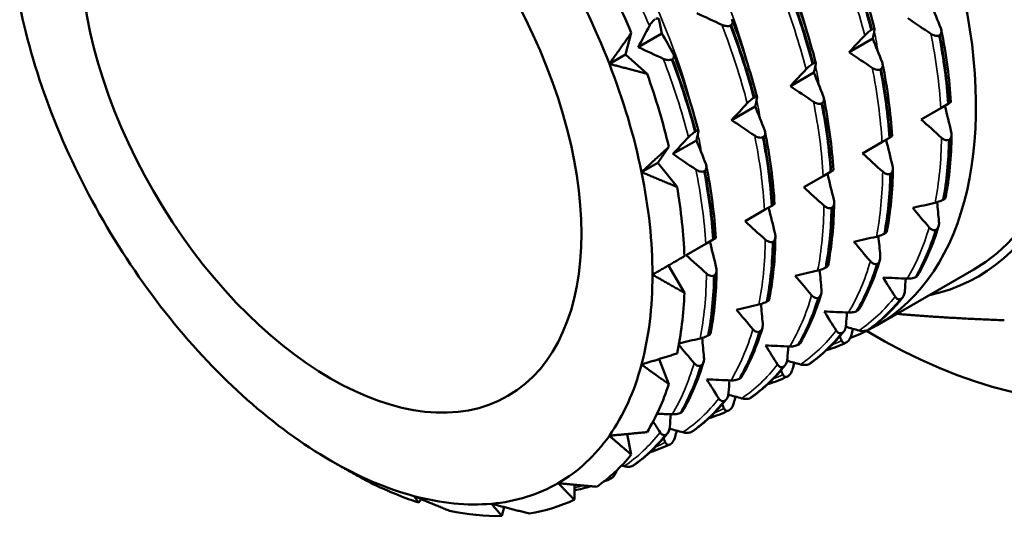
# Model space of a CAD drawing. Header units: millimetres. Extents: x 37 to 190, y 77 to 240.
# Tile 14 of 42: x 133 to 154, y 77 to 88. Entities that reach past the tile are written whole.
import ezdxf

# ---------------------------------------------------------------- set-up
doc = ezdxf.new("R2010")
doc.units = ezdxf.units.MM
doc.layers.add('Видимые тонкие (ГОСТ)', color=7, linetype='Continuous', lineweight=35)
doc.layers.add('Видимый контур (ГОСТ)', color=7, linetype='Continuous', lineweight=50)

msp = doc.modelspace()

# ---------------------------------------------------------------- linework, layer by layer
at = {"layer": 'Видимые тонкие (ГОСТ)'}
for points, knots in [([(145.933, 94.48), (146.655, 93.782), (147.331, 92.974), (147.922, 92.097), (148.906, 90.634), (149.64, 88.99), (150.033, 87.429)], [20.7863897, 20.7863897, 20.7863897, 20.7863897, 21.1314451, 21.1314451, 21.1314451, 21.7068532, 21.7068532, 21.7068532, 21.7068532]), ([(144.648, 93.74), (145.651, 92.767), (146.566, 91.58), (147.288, 90.303), (147.952, 89.128), (148.448, 87.884), (148.747, 86.688)], [14.5032044, 14.5032044, 14.5032044, 14.5032044, 14.9828865, 14.9828865, 14.9828865, 15.4236679, 15.4236679, 15.4236679, 15.4236679]), ([(143.364, 92.999), (144.562, 91.834), (145.634, 90.361), (146.407, 88.8), (146.874, 87.857), (147.229, 86.888), (147.463, 85.947)], [8.2200191, 8.2200191, 8.2200191, 8.2200191, 8.7938221, 8.7938221, 8.7938221, 9.1404826, 9.1404826, 9.1404826, 9.1404826])]:
    msp.add_open_spline(points, degree=3, knots=knots, dxfattribs=at)
for points in [[(145.651, 89.535), (145.97, 88.984), (146.257, 88.418), (146.51, 87.847)], [(150.662, 89.35), (150.884, 88.776), (151.07, 88.201), (151.216, 87.635)], [(149.378, 88.609), (149.6, 88.035), (149.786, 87.46), (149.931, 86.894)], [(148.093, 87.867), (148.316, 87.294), (148.501, 86.719), (148.647, 86.152)], [(151.423, 87.724), (151.455, 87.569), (151.484, 87.416), (151.51, 87.264)], [(152.662, 87.669), (152.774, 87.112), (152.846, 86.567), (152.876, 86.045)], [(146.809, 87.126), (147.032, 86.552), (147.217, 85.977), (147.363, 85.411)], [(150.137, 86.983), (150.17, 86.828), (150.199, 86.675), (150.224, 86.522)], [(151.378, 86.928), (151.49, 86.37), (151.562, 85.826), (151.592, 85.303)], [(148.85, 86.242), (148.883, 86.087), (148.912, 85.934), (148.938, 85.782)], [(150.094, 86.186), (150.206, 85.629), (150.278, 85.084), (150.308, 84.562)], [(147.565, 85.501), (147.597, 85.347), (147.626, 85.193), (147.652, 85.041)], [(148.81, 85.445), (148.922, 84.887), (148.994, 84.343), (149.024, 83.821)], [(152.892, 85.4), (152.887, 84.897), (152.841, 84.421), (152.753, 83.979)], [(147.526, 84.703), (147.638, 84.146), (147.709, 83.602), (147.739, 83.079)], [(151.608, 84.658), (151.603, 84.156), (151.556, 83.68), (151.469, 83.237)], [(150.324, 83.917), (150.319, 83.415), (150.272, 82.938), (150.185, 82.496)], [(152.623, 83.441), (152.502, 83.028), (152.341, 82.653), (152.144, 82.322)], [(149.039, 83.175), (149.034, 82.673), (148.988, 82.197), (148.901, 81.755)], [(151.338, 82.699), (151.218, 82.287), (151.057, 81.912), (150.86, 81.58)], [(147.755, 82.434), (147.75, 81.932), (147.704, 81.455), (147.617, 81.013)], [(150.054, 81.958), (149.934, 81.545), (149.773, 81.17), (149.576, 80.839)], [(151.877, 81.928), (151.649, 81.634), (151.386, 81.386), (151.093, 81.188)], [(148.77, 81.216), (148.649, 80.804), (148.489, 80.429), (148.292, 80.097)], [(150.592, 81.186), (150.365, 80.892), (150.102, 80.644), (149.809, 80.446)], [(150.708, 80.966), (150.639, 80.932), (150.568, 80.9), (150.497, 80.872)], [(147.486, 80.475), (147.365, 80.063), (147.205, 79.687), (147.007, 79.356)], [(149.308, 80.445), (149.081, 80.151), (148.818, 79.903), (148.525, 79.705)], [(149.424, 80.224), (149.355, 80.19), (149.284, 80.159), (149.212, 80.13)], [(148.024, 79.703), (147.797, 79.409), (147.534, 79.161), (147.241, 78.963)], [(148.14, 79.483), (148.071, 79.449), (148, 79.418), (147.928, 79.389)], [(146.74, 78.962), (146.512, 78.668), (146.25, 78.42), (145.957, 78.222)], [(146.856, 78.741), (146.787, 78.707), (146.716, 78.676), (146.644, 78.647)], [(145.056, 77.801), (144.994, 77.783), (144.932, 77.766), (144.868, 77.752)]]:
    msp.add_open_spline(points, degree=3, dxfattribs=at)
at = {"layer": 'Видимый контур (ГОСТ)'}
for p, q in [((148.294, 87.859), (148.282, 87.852)), ((146.113, 87.689), (145.986, 87.218)), ((146.264, 87.378), (146.78, 87.676)), ((151.359, 87.755), (151.371, 87.762)), ((152.854, 87.641), (152.842, 87.634)), ((150.873, 87.268), (151.389, 87.566)), ((145.633, 87.013), (145.986, 87.218)), ((145.986, 87.218), (146.458, 86.799)), ((147.009, 87.117), (146.997, 87.11)), ((150.075, 87.014), (150.087, 87.021)), ((149.589, 86.526), (150.104, 86.824)), ((151.569, 86.899), (151.557, 86.892)), ((148.791, 86.272), (148.803, 86.279)), ((150.285, 86.158), (150.273, 86.151)), ((152.876, 86.045), (153.038, 86.138)), ((153.038, 86.138), (153.05, 86.145)), ((153.05, 86.145), (153.097, 86.173)), ((148.305, 85.785), (148.82, 86.083)), ((152.45, 85.799), (152.876, 86.045)), ((147.507, 85.531), (147.519, 85.538)), ((147.02, 85.044), (147.536, 85.341)), ((149.001, 85.417), (148.989, 85.41)), ((151.166, 85.058), (151.592, 85.303)), ((151.592, 85.303), (151.754, 85.397)), ((151.754, 85.397), (151.766, 85.404)), ((151.766, 85.404), (151.813, 85.431)), ((153.069, 85.359), (153.057, 85.352)), ((146.933, 85.2), (146.689, 84.852)), ((146.336, 84.648), (146.689, 84.852)), ((146.689, 84.852), (147.112, 84.326)), ((147.717, 84.675), (147.705, 84.668)), ((150.308, 84.562), (150.47, 84.656)), ((150.47, 84.656), (150.482, 84.663)), ((150.482, 84.663), (150.529, 84.69)), ((151.785, 84.617), (151.773, 84.61)), ((149.882, 84.316), (150.308, 84.562)), ((149.198, 83.921), (149.245, 83.948)), ((152.93, 84.043), (152.942, 84.05)), ((148.598, 83.575), (149.024, 83.821)), ((149.024, 83.821), (149.186, 83.914)), ((149.186, 83.914), (149.198, 83.921)), ((150.501, 83.876), (150.489, 83.869)), ((151.645, 83.302), (151.657, 83.309)), ((152.782, 83.394), (152.77, 83.387)), ((147.314, 82.833), (147.739, 83.079)), ((147.739, 83.079), (147.901, 83.173)), ((147.901, 83.173), (147.913, 83.18)), ((147.913, 83.18), (147.961, 83.207)), ((149.217, 83.134), (149.205, 83.127)), ((151.498, 82.653), (151.486, 82.646)), ((146.929, 82.611), (147.274, 82.013)), ((150.361, 82.561), (150.373, 82.567)), ((151.482, 81.298), (153.603, 82.522)), ((147.933, 82.393), (147.921, 82.386)), ((152.329, 82.356), (152.341, 82.363)), ((149.077, 81.819), (149.089, 81.826)), ((150.213, 81.911), (150.201, 81.904)), ((152.015, 81.883), (152.003, 81.876)), ((151.045, 81.615), (151.057, 81.622)), ((148.929, 81.17), (148.917, 81.163)), ((150.73, 81.141), (150.718, 81.135)), ((151.281, 81.195), (151.293, 81.202)), ((147.793, 81.078), (147.805, 81.085)), ((150.824, 80.931), (150.812, 80.924)), ((149.761, 80.874), (149.773, 80.881)), ((146.722, 80.563), (146.933, 80.017)), ((147.645, 80.428), (147.633, 80.421)), ((149.446, 80.4), (149.434, 80.393)), ((149.997, 80.453), (150.009, 80.46)), ((148.476, 80.132), (148.488, 80.139)), ((149.539, 80.189), (149.527, 80.182)), ((148.162, 79.659), (148.15, 79.652)), ((148.713, 79.712), (148.725, 79.719)), ((148.255, 79.448), (148.243, 79.441)), ((147.192, 79.391), (147.204, 79.398)), ((146.021, 78.925), (146.113, 78.475)), ((146.878, 78.917), (146.866, 78.91)), ((147.428, 78.97), (147.44, 78.977)), ((146.971, 78.706), (146.959, 78.699)), ((146.144, 78.229), (146.156, 78.236)), ((145.687, 77.965), (145.675, 77.958)), ((144.868, 77.818), (144.868, 77.492)), ((141.522, 77.502), (141.47, 77.427)), ((143.336, 77.328), (143.285, 77.135))]:
    msp.add_line(p, q, dxfattribs=at)
for centre, major_axis, start_param, end_param in [((156.157, 96.063), (-7.125, 12.341), 3.19019, 6.028247), ((156.157, 96.063), (-7.375, 12.774), 2.976729, 5.920299), ((152.621, 94.022), (7.5, -12.99), 0, 2.737081), ((151.419, 93.328), (7.5, -12.99), 5.482243, 9.020267), ((148.378, 91.572), (-5.225, 9.05), 3.141593, 6.283185), ((148.378, 91.572), (5.315, -9.206), 6.098702, 9.609261), ((146.257, 90.348), (-5.225, 9.05), 3.03594, 6.382543), ((139.54, 86.469), (4.975, -8.617), 1.308997, 1.570796), ((139.893, 86.673), (5.225, -9.05), 1.355767, 1.524026), ((139.54, 86.469), (-4.975, 8.617), 1.047198, 1.308997), ((139.54, 86.469), (4.975, -8.617), 1.047198, 1.308997), ((139.893, 86.673), (5.225, -9.05), 1.093968, 1.262227), ((139.54, 86.469), (-4.975, 8.617), 1.308997, 1.570796), ((139.54, 86.469), (4.975, -8.617), 0.785398, 1.047198), ((139.893, 86.673), (5.225, -9.05), 0.832169, 1.000427), ((139.54, 86.469), (-4.975, 8.617), 1.570796, 1.832596), ((139.54, 86.469), (4.975, -8.617), 0.523599, 0.785398), ((139.893, 86.673), (5.225, -9.05), 0.570369, 0.738628), ((139.54, 86.469), (-4.975, 8.617), 1.832596, 2.094395), ((139.54, 86.469), (4.975, -8.617), 0.261799, 0.523599), ((139.893, 86.673), (5.225, -9.05), 0.30857, 0.476828), ((139.54, 86.469), (-4.975, 8.617), 2.094395, 2.356194), ((139.54, 86.469), (4.975, -8.617), 0, 0.261799), ((139.54, 86.469), (-4.975, 8.617), 2.356194, 2.617994), ((139.893, 86.673), (5.225, -9.05), 0.04677, 0.215029), ((139.893, 86.673), (-5.225, 9.05), 2.402965, 2.571223), ((139.54, 86.469), (4.975, -8.617), 6.021386, 6.283185), ((139.54, 86.469), (4.975, -8.617), 5.759587, 6.021386), ((139.893, 86.673), (5.225, -9.05), 6.068156, 6.236415), ((139.893, 86.673), (5.225, -9.05), 5.806357, 5.974616)]:
    msp.add_ellipse(centre, major_axis=major_axis, ratio=0.57735, start_param=start_param, end_param=end_param, dxfattribs=at)
msp.add_ellipse((139.54, 86.469), major_axis=(-3.875, 6.712), ratio=0.57735, dxfattribs=at)
for points in [[(150.85, 89.335), (151.052, 88.806), (151.222, 88.277), (151.359, 87.755)], [(151.371, 87.762), (151.234, 88.284), (151.064, 88.813), (150.862, 89.342)], [(150.888, 89.451), (151.105, 88.89), (151.287, 88.325), (151.431, 87.77)], [(149.604, 88.71), (149.821, 88.148), (150.003, 87.583), (150.147, 87.029)], [(149.566, 88.593), (149.767, 88.065), (149.938, 87.536), (150.075, 87.014)], [(150.087, 87.021), (149.95, 87.543), (149.779, 88.072), (149.578, 88.6)], [(152.673, 88.307), (152.742, 88.136), (152.811, 87.964), (152.877, 87.793)], [(148.093, 87.867), (147.912, 87.951), (147.73, 88.035), (147.548, 88.119)], [(146.264, 87.378), (146.345, 87.534), (146.427, 87.691), (146.51, 87.847)], [(146.725, 87.971), (146.744, 87.874), (146.762, 87.775), (146.78, 87.676)], [(148.282, 87.852), (148.483, 87.323), (148.654, 86.794), (148.791, 86.272)], [(148.803, 86.279), (148.666, 86.801), (148.495, 87.33), (148.294, 87.859)], [(148.32, 87.968), (148.536, 87.407), (148.719, 86.842), (148.863, 86.287)], [(152.662, 87.669), (152.494, 87.781), (152.325, 87.895), (152.157, 88.009)], [(146.78, 87.676), (146.863, 87.534), (146.944, 87.392), (147.024, 87.25)], [(150.873, 87.268), (150.986, 87.39), (151.101, 87.513), (151.216, 87.635)], [(151.431, 87.759), (151.418, 87.695), (151.404, 87.631), (151.389, 87.566)], [(152.842, 87.634), (152.942, 87.122), (153.007, 86.621), (153.038, 86.138)], [(153.05, 86.145), (153.019, 86.628), (152.954, 87.129), (152.854, 87.641)], [(152.889, 87.755), (152.997, 87.214), (153.067, 86.682), (153.097, 86.173)], [(151.389, 87.566), (151.458, 87.394), (151.526, 87.223), (151.593, 87.052)], [(146.809, 87.126), (146.627, 87.209), (146.445, 87.293), (146.264, 87.378)], [(147.036, 87.227), (147.252, 86.665), (147.435, 86.101), (147.578, 85.546)], [(151.378, 86.928), (151.21, 87.04), (151.041, 87.154), (150.873, 87.268)], [(146.997, 87.11), (147.199, 86.582), (147.37, 86.053), (147.507, 85.531)], [(147.519, 85.538), (147.382, 86.06), (147.211, 86.589), (147.009, 87.117)], [(150.147, 87.018), (150.133, 86.954), (150.119, 86.889), (150.104, 86.824)], [(151.605, 87.014), (151.712, 86.472), (151.782, 85.941), (151.813, 85.431)], [(149.589, 86.526), (149.702, 86.649), (149.817, 86.771), (149.931, 86.894)], [(150.104, 86.824), (150.174, 86.653), (150.242, 86.481), (150.309, 86.31)], [(151.557, 86.892), (151.657, 86.38), (151.723, 85.88), (151.754, 85.397)], [(151.766, 85.404), (151.735, 85.887), (151.669, 86.387), (151.569, 86.899)], [(150.094, 86.186), (149.925, 86.299), (149.757, 86.412), (149.589, 86.526)], [(148.305, 85.785), (148.418, 85.907), (148.532, 86.03), (148.647, 86.152)], [(148.862, 86.276), (148.849, 86.213), (148.835, 86.148), (148.82, 86.083)], [(150.273, 86.151), (150.373, 85.639), (150.439, 85.138), (150.47, 84.656)], [(150.482, 84.663), (150.451, 85.145), (150.385, 85.646), (150.285, 86.158)], [(150.32, 86.272), (150.428, 85.731), (150.498, 85.199), (150.529, 84.69)], [(152.966, 86.097), (153.014, 85.906), (153.061, 85.715), (153.107, 85.524)], [(148.82, 86.083), (148.89, 85.911), (148.958, 85.74), (149.025, 85.569)], [(148.81, 85.445), (148.641, 85.557), (148.473, 85.671), (148.305, 85.785)], [(152.892, 85.4), (152.744, 85.532), (152.597, 85.665), (152.45, 85.799)], [(147.578, 85.535), (147.565, 85.471), (147.551, 85.407), (147.536, 85.341)], [(149.036, 85.531), (149.144, 84.99), (149.214, 84.458), (149.245, 83.948)], [(153.114, 85.461), (153.108, 84.979), (153.063, 84.518), (152.981, 84.088)], [(147.02, 85.044), (147.134, 85.166), (147.248, 85.288), (147.363, 85.411)], [(147.536, 85.341), (147.606, 85.17), (147.674, 84.999), (147.741, 84.827)], [(148.989, 85.41), (149.089, 84.898), (149.155, 84.397), (149.186, 83.914)], [(149.198, 83.921), (149.167, 84.404), (149.101, 84.905), (149.001, 85.417)], [(151.682, 85.355), (151.73, 85.164), (151.777, 84.973), (151.823, 84.782)], [(153.057, 85.352), (153.049, 84.891), (153.006, 84.453), (152.93, 84.043)], [(152.942, 84.05), (153.018, 84.46), (153.061, 84.898), (153.069, 85.359)], [(147.526, 84.703), (147.357, 84.816), (147.188, 84.929), (147.02, 85.044)], [(151.608, 84.658), (151.46, 84.79), (151.313, 84.924), (151.166, 85.058)], [(147.705, 84.668), (147.805, 84.156), (147.871, 83.655), (147.901, 83.173)], [(147.913, 83.18), (147.883, 83.662), (147.817, 84.163), (147.717, 84.675)], [(147.752, 84.789), (147.86, 84.248), (147.93, 83.717), (147.961, 83.207)], [(150.398, 84.614), (150.446, 84.423), (150.493, 84.232), (150.539, 84.041)], [(151.773, 84.61), (151.765, 84.15), (151.722, 83.712), (151.645, 83.302)], [(151.657, 83.309), (151.734, 83.719), (151.777, 84.157), (151.785, 84.617)], [(151.83, 84.72), (151.824, 84.237), (151.779, 83.776), (151.697, 83.346)], [(150.324, 83.917), (150.176, 84.049), (150.029, 84.182), (149.882, 84.316)], [(150.546, 83.978), (150.54, 83.496), (150.495, 83.035), (150.413, 82.605)], [(152.264, 83.866), (152.427, 83.903), (152.59, 83.941), (152.753, 83.979)], [(152.797, 83.99), (152.811, 83.849), (152.825, 83.707), (152.838, 83.565)], [(149.114, 83.873), (149.162, 83.682), (149.209, 83.49), (149.254, 83.3)], [(150.489, 83.869), (150.481, 83.409), (150.438, 82.97), (150.361, 82.561)], [(150.373, 82.567), (150.45, 82.977), (150.493, 83.415), (150.501, 83.876)], [(152.623, 83.441), (152.503, 83.581), (152.383, 83.723), (152.264, 83.866)], [(149.039, 83.175), (148.892, 83.308), (148.745, 83.441), (148.598, 83.575)], [(152.77, 83.387), (152.655, 83.01), (152.508, 82.665), (152.329, 82.356)], [(152.341, 82.363), (152.52, 82.672), (152.667, 83.017), (152.782, 83.394)], [(152.829, 83.465), (152.712, 83.075), (152.558, 82.714), (152.371, 82.392)], [(147.829, 83.131), (147.878, 82.94), (147.925, 82.749), (147.97, 82.558)], [(149.205, 83.127), (149.197, 82.667), (149.154, 82.229), (149.077, 81.819)], [(149.089, 81.826), (149.166, 82.236), (149.209, 82.674), (149.217, 83.134)], [(149.262, 83.237), (149.256, 82.755), (149.211, 82.293), (149.129, 81.864)], [(150.98, 83.124), (151.143, 83.162), (151.306, 83.199), (151.469, 83.237)], [(151.338, 82.699), (151.219, 82.84), (151.099, 82.982), (150.98, 83.124)], [(151.513, 83.249), (151.527, 83.107), (151.541, 82.965), (151.554, 82.823)], [(147.755, 82.434), (147.608, 82.566), (147.46, 82.699), (147.314, 82.833)], [(151.486, 82.646), (151.371, 82.269), (151.224, 81.924), (151.045, 81.615)], [(151.057, 81.622), (151.236, 81.931), (151.383, 82.276), (151.498, 82.653)], [(151.545, 82.724), (151.428, 82.333), (151.274, 81.973), (151.087, 81.651)], [(147.978, 82.495), (147.971, 82.013), (147.927, 81.552), (147.844, 81.122)], [(149.696, 82.383), (149.858, 82.42), (150.022, 82.458), (150.185, 82.496)], [(150.229, 82.508), (150.243, 82.366), (150.256, 82.224), (150.269, 82.082)], [(147.921, 82.386), (147.913, 81.926), (147.87, 81.488), (147.793, 81.078)], [(147.805, 81.085), (147.882, 81.494), (147.925, 81.933), (147.933, 82.393)], [(150.054, 81.958), (149.934, 82.098), (149.815, 82.24), (149.696, 82.383)], [(151.615, 82.343), (151.791, 82.335), (151.967, 82.328), (152.144, 82.322)], [(151.877, 81.928), (151.789, 82.065), (151.701, 82.204), (151.615, 82.343)], [(152.11, 82.323), (152.104, 82.232), (152.098, 82.142), (152.092, 82.052)], [(150.201, 81.904), (150.087, 81.528), (149.939, 81.182), (149.761, 80.874)], [(149.773, 80.881), (149.951, 81.189), (150.099, 81.534), (150.213, 81.911)], [(150.261, 81.983), (150.144, 81.592), (149.99, 81.231), (149.803, 80.909)], [(152.003, 81.876), (151.79, 81.609), (151.549, 81.381), (151.281, 81.195)], [(151.293, 81.202), (151.561, 81.388), (151.802, 81.616), (152.015, 81.883)], [(152.043, 81.91), (151.825, 81.634), (151.573, 81.397), (151.296, 81.203)], [(148.412, 81.641), (148.574, 81.679), (148.738, 81.716), (148.901, 81.755)], [(148.77, 81.216), (148.65, 81.357), (148.531, 81.499), (148.412, 81.641)], [(148.945, 81.766), (148.959, 81.624), (148.972, 81.482), (148.985, 81.341)], [(150.331, 81.602), (150.507, 81.594), (150.683, 81.587), (150.86, 81.58)], [(150.592, 81.186), (150.505, 81.324), (150.417, 81.462), (150.331, 81.602)], [(150.826, 81.581), (150.82, 81.491), (150.814, 81.401), (150.808, 81.31)], [(148.917, 81.163), (148.803, 80.786), (148.655, 80.441), (148.476, 80.132)], [(148.488, 80.139), (148.667, 80.448), (148.815, 80.793), (148.929, 81.17)], [(148.977, 81.241), (148.86, 80.85), (148.706, 80.49), (148.519, 80.168)], [(150.009, 80.46), (150.276, 80.646), (150.518, 80.875), (150.73, 81.141)], [(150.759, 81.169), (150.54, 80.893), (150.289, 80.655), (150.012, 80.462)], [(150.802, 81.267), (150.899, 81.24), (150.996, 81.214), (151.093, 81.188)], [(150.959, 81.224), (150.947, 81.179), (150.935, 81.135), (150.923, 81.09)], [(151.293, 81.202), (151.294, 81.202), (151.295, 81.203), (151.296, 81.203)], [(147.156, 80.906), (147.309, 80.942), (147.463, 80.977), (147.617, 81.013)], [(147.661, 81.025), (147.675, 80.883), (147.688, 80.741), (147.701, 80.599)], [(150.718, 81.135), (150.506, 80.868), (150.264, 80.639), (149.997, 80.453)], [(150.708, 80.966), (150.695, 80.996), (150.682, 81.027), (150.668, 81.058)], [(147.486, 80.475), (147.374, 80.607), (147.261, 80.74), (147.15, 80.873)], [(149.046, 80.86), (149.222, 80.852), (149.399, 80.845), (149.576, 80.839)], [(149.308, 80.445), (149.221, 80.582), (149.133, 80.721), (149.046, 80.86)], [(149.542, 80.84), (149.536, 80.75), (149.53, 80.659), (149.523, 80.569)], [(150.809, 80.922), (150.669, 80.857), (150.524, 80.8), (150.375, 80.754)], [(147.693, 80.5), (147.575, 80.109), (147.422, 79.748), (147.235, 79.427)], [(149.518, 80.526), (149.615, 80.499), (149.712, 80.473), (149.809, 80.446)], [(147.633, 80.421), (147.519, 80.045), (147.371, 79.699), (147.192, 79.391)], [(147.204, 79.398), (147.383, 79.706), (147.531, 80.052), (147.645, 80.428)], [(149.434, 80.393), (149.222, 80.126), (148.98, 79.898), (148.713, 79.712)], [(148.725, 79.719), (148.992, 79.905), (149.234, 80.133), (149.446, 80.4)], [(149.475, 80.427), (149.256, 80.151), (149.005, 79.914), (148.727, 79.721)], [(149.424, 80.224), (149.411, 80.255), (149.397, 80.286), (149.384, 80.317)], [(149.675, 80.483), (149.663, 80.438), (149.651, 80.393), (149.639, 80.348)], [(150.009, 80.46), (150.01, 80.461), (150.011, 80.461), (150.012, 80.462)], [(147.762, 80.119), (147.938, 80.111), (148.115, 80.104), (148.292, 80.097)], [(148.024, 79.703), (147.936, 79.841), (147.849, 79.979), (147.762, 80.119)], [(148.258, 80.099), (148.252, 80.008), (148.246, 79.918), (148.239, 79.828)], [(149.524, 80.181), (149.385, 80.115), (149.24, 80.059), (149.09, 80.012)], [(148.15, 79.652), (147.938, 79.385), (147.696, 79.157), (147.428, 78.97)], [(147.44, 78.977), (147.708, 79.163), (147.95, 79.392), (148.162, 79.659)], [(148.191, 79.686), (147.972, 79.41), (147.721, 79.172), (147.443, 78.979)], [(148.233, 79.784), (148.33, 79.758), (148.428, 79.731), (148.525, 79.705)], [(148.391, 79.741), (148.379, 79.696), (148.367, 79.652), (148.355, 79.607)], [(148.725, 79.719), (148.726, 79.719), (148.726, 79.72), (148.727, 79.721)], [(148.24, 79.439), (148.101, 79.374), (147.956, 79.317), (147.806, 79.271)], [(148.14, 79.483), (148.127, 79.514), (148.113, 79.544), (148.1, 79.575)], [(146.674, 79.369), (146.785, 79.364), (146.896, 79.36), (147.007, 79.356)], [(146.974, 79.357), (146.968, 79.267), (146.961, 79.176), (146.955, 79.086)], [(146.74, 78.962), (146.69, 79.041), (146.639, 79.12), (146.589, 79.199)], [(146.949, 79.043), (147.046, 79.016), (147.143, 78.99), (147.241, 78.963)], [(147.107, 79), (147.095, 78.955), (147.083, 78.91), (147.071, 78.865)], [(146.866, 78.91), (146.654, 78.643), (146.412, 78.415), (146.144, 78.229)], [(146.156, 78.236), (146.424, 78.422), (146.666, 78.65), (146.878, 78.917)], [(146.907, 78.944), (146.688, 78.668), (146.437, 78.431), (146.159, 78.238)], [(146.856, 78.741), (146.842, 78.772), (146.829, 78.803), (146.816, 78.834)], [(147.44, 78.977), (147.441, 78.978), (147.442, 78.979), (147.443, 78.979)], [(146.956, 78.698), (146.816, 78.632), (146.671, 78.576), (146.522, 78.529)], [(145.901, 78.237), (145.919, 78.232), (145.938, 78.227), (145.957, 78.222)], [(146.156, 78.236), (146.157, 78.237), (146.158, 78.237), (146.159, 78.238)], [(145.672, 77.957), (145.618, 77.931), (145.563, 77.907), (145.508, 77.885)], [(145.23, 77.785), (145.112, 77.749), (144.991, 77.718), (144.868, 77.694)]]:
    msp.add_open_spline(points, degree=3, dxfattribs=at)
for points, knots in [([(146.51, 87.847), (146.517, 87.86), (146.524, 87.872), (146.54, 87.897), (146.549, 87.909), (146.57, 87.935), (146.583, 87.949), (146.609, 87.973), (146.621, 87.982), (146.633, 87.99)], [-0.01992, -0.01992, -0.01992, -0.01992, -0.0151496, -0.0151496, -0.01067581, -0.01067581, -0.00499702, -0.00499702, 0, 0, 0, 0]), ([(146.645, 87.997), (146.657, 88.003), (146.669, 88.007), (146.689, 88.009), (146.698, 88.008), (146.715, 87.998), (146.722, 87.987), (146.725, 87.971)], [-0.02228821, -0.02228821, -0.02228821, -0.02228821, -0.01619448, -0.01619448, -0.00966289, -0.00966289, 0, 0, 0, 0]), ([(148.282, 87.852), (148.268, 87.845), (148.253, 87.841), (148.218, 87.837), (148.199, 87.838), (148.152, 87.845), (148.122, 87.854), (148.093, 87.867)], [-0.02228821, -0.02228821, -0.02228821, -0.02228821, -0.01619448, -0.01619448, -0.00966289, -0.00966289, 0, 0, 0, 0]), ([(148.309, 87.992), (148.315, 87.98), (148.32, 87.969), (148.327, 87.946), (148.329, 87.935), (148.328, 87.911), (148.325, 87.898), (148.313, 87.875), (148.305, 87.866), (148.294, 87.859)], [-0.01992, -0.01992, -0.01992, -0.01992, -0.0151496, -0.0151496, -0.01067581, -0.01067581, -0.00499702, -0.00499702, 0, 0, 0, 0]), ([(151.216, 87.635), (151.225, 87.645), (151.235, 87.655), (151.255, 87.675), (151.266, 87.685), (151.291, 87.706), (151.306, 87.718), (151.334, 87.739), (151.347, 87.748), (151.359, 87.755)], [-0.01992, -0.01992, -0.01992, -0.01992, -0.0151496, -0.0151496, -0.01067581, -0.01067581, -0.00499702, -0.00499702, 0, 0, 0, 0]), ([(151.371, 87.762), (151.384, 87.769), (151.394, 87.774), (151.412, 87.779), (151.419, 87.779), (151.43, 87.776), (151.433, 87.769), (151.431, 87.759)], [-0.02228821, -0.02228821, -0.02228821, -0.02228821, -0.01619448, -0.01619448, -0.00966289, -0.00966289, 0, 0, 0, 0]), ([(152.842, 87.634), (152.828, 87.627), (152.813, 87.624), (152.779, 87.623), (152.761, 87.626), (152.717, 87.638), (152.689, 87.651), (152.662, 87.669)], [-0.02228821, -0.02228821, -0.02228821, -0.02228821, -0.01619448, -0.01619448, -0.00966289, -0.00966289, 0, 0, 0, 0]), ([(152.877, 87.793), (152.883, 87.779), (152.887, 87.766), (152.892, 87.739), (152.893, 87.726), (152.891, 87.698), (152.887, 87.683), (152.874, 87.658), (152.865, 87.648), (152.854, 87.641)], [-0.01992, -0.01992, -0.01992, -0.01992, -0.0151496, -0.0151496, -0.01067581, -0.01067581, -0.00499702, -0.00499702, 0, 0, 0, 0]), ([(147.024, 87.25), (147.031, 87.239), (147.036, 87.227), (147.043, 87.205), (147.044, 87.194), (147.044, 87.169), (147.041, 87.156), (147.029, 87.134), (147.02, 87.125), (147.009, 87.117)], [-0.01992, -0.01992, -0.01992, -0.01992, -0.0151496, -0.0151496, -0.01067581, -0.01067581, -0.00499702, -0.00499702, 0, 0, 0, 0]), ([(146.997, 87.11), (146.984, 87.104), (146.968, 87.1), (146.934, 87.096), (146.915, 87.097), (146.868, 87.104), (146.838, 87.113), (146.809, 87.126)], [-0.02228821, -0.02228821, -0.02228821, -0.02228821, -0.01619448, -0.01619448, -0.00966289, -0.00966289, 0, 0, 0, 0]), ([(149.931, 86.894), (149.941, 86.903), (149.951, 86.914), (149.971, 86.933), (149.982, 86.943), (150.007, 86.965), (150.022, 86.977), (150.05, 86.998), (150.063, 87.007), (150.075, 87.014)], [-0.01992, -0.01992, -0.01992, -0.01992, -0.0151496, -0.0151496, -0.01067581, -0.01067581, -0.00499702, -0.00499702, 0, 0, 0, 0]), ([(150.087, 87.021), (150.1, 87.028), (150.11, 87.032), (150.128, 87.038), (150.135, 87.038), (150.146, 87.034), (150.149, 87.028), (150.147, 87.018)], [-0.02228821, -0.02228821, -0.02228821, -0.02228821, -0.01619448, -0.01619448, -0.00966289, -0.00966289, 0, 0, 0, 0]), ([(151.593, 87.052), (151.599, 87.038), (151.603, 87.024), (151.607, 86.997), (151.608, 86.985), (151.607, 86.956), (151.603, 86.941), (151.589, 86.917), (151.581, 86.907), (151.569, 86.899)], [-0.01992, -0.01992, -0.01992, -0.01992, -0.0151496, -0.0151496, -0.01067581, -0.01067581, -0.00499702, -0.00499702, 0, 0, 0, 0]), ([(151.557, 86.892), (151.544, 86.886), (151.529, 86.883), (151.495, 86.881), (151.477, 86.884), (151.432, 86.897), (151.405, 86.91), (151.378, 86.928)], [-0.02228821, -0.02228821, -0.02228821, -0.02228821, -0.01619448, -0.01619448, -0.00966289, -0.00966289, 0, 0, 0, 0]), ([(150.309, 86.31), (150.314, 86.297), (150.318, 86.283), (150.323, 86.256), (150.324, 86.243), (150.322, 86.215), (150.319, 86.2), (150.305, 86.175), (150.296, 86.165), (150.285, 86.158)], [-0.01992, -0.01992, -0.01992, -0.01992, -0.0151496, -0.0151496, -0.01067581, -0.01067581, -0.00499702, -0.00499702, 0, 0, 0, 0]), ([(148.647, 86.152), (148.656, 86.162), (148.666, 86.172), (148.687, 86.192), (148.698, 86.202), (148.723, 86.224), (148.738, 86.236), (148.766, 86.256), (148.779, 86.265), (148.791, 86.272)], [-0.01992, -0.01992, -0.01992, -0.01992, -0.0151496, -0.0151496, -0.01067581, -0.01067581, -0.00499702, -0.00499702, 0, 0, 0, 0]), ([(148.803, 86.279), (148.815, 86.286), (148.826, 86.291), (148.844, 86.296), (148.851, 86.297), (148.862, 86.293), (148.864, 86.287), (148.862, 86.276)], [-0.02228821, -0.02228821, -0.02228821, -0.02228821, -0.01619448, -0.01619448, -0.00966289, -0.00966289, 0, 0, 0, 0]), ([(150.273, 86.151), (150.26, 86.144), (150.245, 86.141), (150.211, 86.14), (150.193, 86.143), (150.148, 86.155), (150.121, 86.168), (150.094, 86.186)], [-0.02228821, -0.02228821, -0.02228821, -0.02228821, -0.01619448, -0.01619448, -0.00966289, -0.00966289, 0, 0, 0, 0]), ([(147.363, 85.411), (147.372, 85.421), (147.382, 85.431), (147.403, 85.451), (147.414, 85.46), (147.439, 85.482), (147.454, 85.494), (147.482, 85.515), (147.495, 85.524), (147.507, 85.531)], [-0.01992, -0.01992, -0.01992, -0.01992, -0.0151496, -0.0151496, -0.01067581, -0.01067581, -0.00499702, -0.00499702, 0, 0, 0, 0]), ([(147.519, 85.538), (147.531, 85.545), (147.542, 85.549), (147.56, 85.555), (147.566, 85.555), (147.578, 85.551), (147.58, 85.545), (147.578, 85.535)], [-0.02228821, -0.02228821, -0.02228821, -0.02228821, -0.01619448, -0.01619448, -0.00966289, -0.00966289, 0, 0, 0, 0]), ([(148.989, 85.41), (148.976, 85.403), (148.961, 85.4), (148.927, 85.399), (148.909, 85.401), (148.864, 85.414), (148.837, 85.427), (148.81, 85.445)], [-0.02228821, -0.02228821, -0.02228821, -0.02228821, -0.01619448, -0.01619448, -0.00966289, -0.00966289, 0, 0, 0, 0]), ([(149.025, 85.569), (149.03, 85.555), (149.034, 85.541), (149.039, 85.515), (149.04, 85.502), (149.038, 85.474), (149.034, 85.459), (149.021, 85.434), (149.012, 85.424), (149.001, 85.417)], [-0.01992, -0.01992, -0.01992, -0.01992, -0.0151496, -0.0151496, -0.01067581, -0.01067581, -0.00499702, -0.00499702, 0, 0, 0, 0]), ([(153.107, 85.524), (153.111, 85.509), (153.113, 85.493), (153.115, 85.464), (153.115, 85.45), (153.11, 85.419), (153.105, 85.403), (153.09, 85.376), (153.08, 85.366), (153.069, 85.359)], [-0.01992, -0.01992, -0.01992, -0.01992, -0.0151496, -0.0151496, -0.01067581, -0.01067581, -0.00499702, -0.00499702, 0, 0, 0, 0]), ([(153.057, 85.352), (153.044, 85.345), (153.029, 85.342), (152.998, 85.343), (152.981, 85.347), (152.94, 85.363), (152.915, 85.379), (152.892, 85.4)], [-0.02228821, -0.02228821, -0.02228821, -0.02228821, -0.01619448, -0.01619448, -0.00966289, -0.00966289, 0, 0, 0, 0]), ([(147.741, 84.827), (147.746, 84.814), (147.75, 84.8), (147.755, 84.773), (147.756, 84.76), (147.754, 84.732), (147.75, 84.717), (147.737, 84.692), (147.728, 84.683), (147.717, 84.675)], [-0.01992, -0.01992, -0.01992, -0.01992, -0.0151496, -0.0151496, -0.01067581, -0.01067581, -0.00499702, -0.00499702, 0, 0, 0, 0]), ([(147.705, 84.668), (147.692, 84.662), (147.676, 84.658), (147.643, 84.657), (147.625, 84.66), (147.58, 84.672), (147.552, 84.685), (147.526, 84.703)], [-0.02228821, -0.02228821, -0.02228821, -0.02228821, -0.01619448, -0.01619448, -0.00966289, -0.00966289, 0, 0, 0, 0]), ([(151.773, 84.61), (151.76, 84.604), (151.745, 84.601), (151.713, 84.602), (151.697, 84.605), (151.656, 84.622), (151.631, 84.637), (151.608, 84.658)], [-0.02228821, -0.02228821, -0.02228821, -0.02228821, -0.01619448, -0.01619448, -0.00966289, -0.00966289, 0, 0, 0, 0]), ([(151.823, 84.782), (151.826, 84.767), (151.829, 84.752), (151.831, 84.722), (151.83, 84.708), (151.826, 84.678), (151.821, 84.661), (151.806, 84.635), (151.796, 84.625), (151.785, 84.617)], [-0.01992, -0.01992, -0.01992, -0.01992, -0.0151496, -0.0151496, -0.01067581, -0.01067581, -0.00499702, -0.00499702, 0, 0, 0, 0]), ([(150.539, 84.041), (150.542, 84.026), (150.545, 84.01), (150.547, 83.981), (150.546, 83.967), (150.542, 83.936), (150.537, 83.92), (150.521, 83.894), (150.512, 83.883), (150.501, 83.876)], [-0.01992, -0.01992, -0.01992, -0.01992, -0.0151496, -0.0151496, -0.01067581, -0.01067581, -0.00499702, -0.00499702, 0, 0, 0, 0]), ([(152.753, 83.979), (152.767, 83.982), (152.78, 83.986), (152.808, 83.994), (152.822, 83.998), (152.853, 84.009), (152.871, 84.016), (152.903, 84.03), (152.917, 84.037), (152.93, 84.043)], [-0.01992, -0.01992, -0.01992, -0.01992, -0.0151496, -0.0151496, -0.01067581, -0.01067581, -0.00499702, -0.00499702, 0, 0, 0, 0]), ([(152.942, 84.05), (152.954, 84.058), (152.963, 84.064), (152.976, 84.077), (152.98, 84.083), (152.981, 84.088), (152.981, 84.088), (152.981, 84.088)], [-0.02228821, -0.02228821, -0.02228821, -0.02228821, -0.01619448, -0.01619448, -0.00966289, -0.00966289, -0.00948418, -0.00948418, -0.00948418, -0.00948418]), ([(150.489, 83.869), (150.476, 83.862), (150.461, 83.86), (150.429, 83.86), (150.412, 83.864), (150.372, 83.88), (150.347, 83.896), (150.324, 83.917)], [-0.02228821, -0.02228821, -0.02228821, -0.02228821, -0.01619448, -0.01619448, -0.00966289, -0.00966289, 0, 0, 0, 0]), ([(152.838, 83.565), (152.839, 83.549), (152.84, 83.533), (152.838, 83.502), (152.835, 83.488), (152.827, 83.456), (152.82, 83.439), (152.803, 83.412), (152.793, 83.402), (152.782, 83.394)], [-0.01992, -0.01992, -0.01992, -0.01992, -0.0151496, -0.0151496, -0.01067581, -0.01067581, -0.00499702, -0.00499702, 0, 0, 0, 0]), ([(149.254, 83.3), (149.258, 83.284), (149.261, 83.269), (149.262, 83.24), (149.262, 83.225), (149.257, 83.195), (149.252, 83.179), (149.237, 83.152), (149.228, 83.142), (149.217, 83.134)], [-0.01992, -0.01992, -0.01992, -0.01992, -0.0151496, -0.0151496, -0.01067581, -0.01067581, -0.00499702, -0.00499702, 0, 0, 0, 0]), ([(151.469, 83.237), (151.482, 83.241), (151.496, 83.244), (151.524, 83.252), (151.537, 83.256), (151.569, 83.267), (151.587, 83.274), (151.619, 83.288), (151.633, 83.295), (151.645, 83.302)], [-0.01992, -0.01992, -0.01992, -0.01992, -0.0151496, -0.0151496, -0.01067581, -0.01067581, -0.00499702, -0.00499702, 0, 0, 0, 0]), ([(151.657, 83.309), (151.669, 83.316), (151.679, 83.323), (151.692, 83.336), (151.696, 83.341), (151.697, 83.346), (151.697, 83.346), (151.697, 83.346)], [-0.02228821, -0.02228821, -0.02228821, -0.02228821, -0.01619448, -0.01619448, -0.00966289, -0.00966289, -0.00948418, -0.00948418, -0.00948418, -0.00948418]), ([(152.77, 83.387), (152.757, 83.381), (152.743, 83.378), (152.713, 83.379), (152.698, 83.384), (152.663, 83.401), (152.642, 83.418), (152.623, 83.441)], [-0.02228821, -0.02228821, -0.02228821, -0.02228821, -0.01619448, -0.01619448, -0.00966289, -0.00966289, 0, 0, 0, 0]), ([(149.205, 83.127), (149.191, 83.121), (149.177, 83.118), (149.145, 83.119), (149.128, 83.123), (149.087, 83.139), (149.063, 83.154), (149.039, 83.175)], [-0.02228821, -0.02228821, -0.02228821, -0.02228821, -0.01619448, -0.01619448, -0.00966289, -0.00966289, 0, 0, 0, 0]), ([(151.486, 82.646), (151.473, 82.639), (151.459, 82.637), (151.429, 82.638), (151.414, 82.642), (151.378, 82.66), (151.358, 82.677), (151.338, 82.699)], [-0.02228821, -0.02228821, -0.02228821, -0.02228821, -0.01619448, -0.01619448, -0.00966289, -0.00966289, 0, 0, 0, 0]), ([(151.554, 82.823), (151.555, 82.808), (151.555, 82.791), (151.553, 82.761), (151.551, 82.746), (151.543, 82.714), (151.536, 82.698), (151.519, 82.671), (151.509, 82.66), (151.498, 82.653)], [-0.01992, -0.01992, -0.01992, -0.01992, -0.0151496, -0.0151496, -0.01067581, -0.01067581, -0.00499702, -0.00499702, 0, 0, 0, 0]), ([(147.921, 82.386), (147.907, 82.38), (147.893, 82.377), (147.861, 82.377), (147.844, 82.381), (147.803, 82.397), (147.779, 82.413), (147.755, 82.434)], [-0.02228821, -0.02228821, -0.02228821, -0.02228821, -0.01619448, -0.01619448, -0.00966289, -0.00966289, 0, 0, 0, 0]), ([(147.97, 82.558), (147.974, 82.543), (147.976, 82.528), (147.978, 82.498), (147.978, 82.484), (147.973, 82.453), (147.968, 82.437), (147.953, 82.411), (147.944, 82.401), (147.933, 82.393)], [-0.01992, -0.01992, -0.01992, -0.01992, -0.0151496, -0.0151496, -0.01067581, -0.01067581, -0.00499702, -0.00499702, 0, 0, 0, 0]), ([(150.185, 82.496), (150.198, 82.499), (150.212, 82.503), (150.239, 82.511), (150.253, 82.515), (150.285, 82.526), (150.303, 82.533), (150.335, 82.547), (150.349, 82.554), (150.361, 82.561)], [-0.01992, -0.01992, -0.01992, -0.01992, -0.0151496, -0.0151496, -0.01067581, -0.01067581, -0.00499702, -0.00499702, 0, 0, 0, 0]), ([(150.373, 82.567), (150.385, 82.575), (150.394, 82.582), (150.408, 82.594), (150.412, 82.6), (150.413, 82.605), (150.413, 82.605), (150.413, 82.605)], [-0.02228821, -0.02228821, -0.02228821, -0.02228821, -0.01619448, -0.01619448, -0.00966289, -0.00966289, -0.00948418, -0.00948418, -0.00948418, -0.00948418]), ([(152.144, 82.322), (152.158, 82.321), (152.173, 82.321), (152.202, 82.323), (152.217, 82.324), (152.25, 82.33), (152.269, 82.334), (152.302, 82.344), (152.317, 82.35), (152.329, 82.356)], [-0.01992, -0.01992, -0.01992, -0.01992, -0.0151496, -0.0151496, -0.01067581, -0.01067581, -0.00499702, -0.00499702, 0, 0, 0, 0]), ([(152.341, 82.363), (152.353, 82.371), (152.362, 82.379), (152.369, 82.389), (152.37, 82.39), (152.371, 82.392)], [-0.022288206, -0.022288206, -0.022288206, -0.022288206, -0.016194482, -0.016194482, -0.01481905, -0.01481905, -0.01481905, -0.01481905]), ([(150.269, 82.082), (150.271, 82.066), (150.271, 82.05), (150.269, 82.019), (150.267, 82.005), (150.259, 81.973), (150.252, 81.956), (150.235, 81.929), (150.225, 81.919), (150.213, 81.911)], [-0.01992, -0.01992, -0.01992, -0.01992, -0.0151496, -0.0151496, -0.01067581, -0.01067581, -0.00499702, -0.00499702, 0, 0, 0, 0]), ([(152.092, 82.052), (152.091, 82.036), (152.088, 82.02), (152.082, 81.99), (152.078, 81.976), (152.065, 81.944), (152.057, 81.928), (152.037, 81.901), (152.026, 81.891), (152.015, 81.883)], [-0.01992, -0.01992, -0.01992, -0.01992, -0.0151496, -0.0151496, -0.01067581, -0.01067581, -0.00499702, -0.00499702, 0, 0, 0, 0]), ([(148.901, 81.755), (148.914, 81.758), (148.928, 81.761), (148.955, 81.769), (148.969, 81.774), (149.001, 81.785), (149.019, 81.791), (149.051, 81.805), (149.065, 81.812), (149.077, 81.819)], [-0.01992, -0.01992, -0.01992, -0.01992, -0.0151496, -0.0151496, -0.01067581, -0.01067581, -0.00499702, -0.00499702, 0, 0, 0, 0]), ([(149.089, 81.826), (149.101, 81.833), (149.11, 81.84), (149.124, 81.853), (149.128, 81.859), (149.129, 81.863), (149.129, 81.864), (149.129, 81.864)], [-0.02228821, -0.02228821, -0.02228821, -0.02228821, -0.01619448, -0.01619448, -0.00966289, -0.00966289, -0.00948418, -0.00948418, -0.00948418, -0.00948418]), ([(150.201, 81.904), (150.188, 81.898), (150.174, 81.895), (150.145, 81.897), (150.13, 81.901), (150.094, 81.919), (150.073, 81.936), (150.054, 81.958)], [-0.02228821, -0.02228821, -0.02228821, -0.02228821, -0.01619448, -0.01619448, -0.00966289, -0.00966289, 0, 0, 0, 0]), ([(152.003, 81.876), (151.99, 81.87), (151.977, 81.867), (151.95, 81.868), (151.937, 81.872), (151.907, 81.889), (151.891, 81.906), (151.877, 81.928)], [-0.02228821, -0.02228821, -0.02228821, -0.02228821, -0.01619448, -0.01619448, -0.00966289, -0.00966289, 0, 0, 0, 0]), ([(150.86, 81.58), (150.874, 81.58), (150.889, 81.58), (150.918, 81.581), (150.933, 81.583), (150.966, 81.588), (150.985, 81.592), (151.018, 81.603), (151.032, 81.608), (151.045, 81.615)], [-0.01992, -0.01992, -0.01992, -0.01992, -0.0151496, -0.0151496, -0.01067581, -0.01067581, -0.00499702, -0.00499702, 0, 0, 0, 0]), ([(151.057, 81.622), (151.069, 81.629), (151.078, 81.637), (151.085, 81.647), (151.086, 81.649), (151.087, 81.651)], [-0.022288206, -0.022288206, -0.022288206, -0.022288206, -0.016194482, -0.016194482, -0.01481905, -0.01481905, -0.01481905, -0.01481905]), ([(148.917, 81.163), (148.904, 81.156), (148.89, 81.154), (148.861, 81.155), (148.846, 81.16), (148.81, 81.177), (148.789, 81.194), (148.77, 81.216)], [-0.02228821, -0.02228821, -0.02228821, -0.02228821, -0.01619448, -0.01619448, -0.00966289, -0.00966289, 0, 0, 0, 0]), ([(148.985, 81.341), (148.987, 81.325), (148.987, 81.309), (148.985, 81.278), (148.983, 81.263), (148.975, 81.231), (148.968, 81.215), (148.951, 81.188), (148.941, 81.177), (148.929, 81.17)], [-0.01992, -0.01992, -0.01992, -0.01992, -0.0151496, -0.0151496, -0.01067581, -0.01067581, -0.00499702, -0.00499702, 0, 0, 0, 0]), ([(150.718, 81.135), (150.706, 81.128), (150.692, 81.125), (150.666, 81.127), (150.653, 81.131), (150.623, 81.148), (150.606, 81.164), (150.592, 81.186)], [-0.02228821, -0.02228821, -0.02228821, -0.02228821, -0.01619448, -0.01619448, -0.00966289, -0.00966289, 0, 0, 0, 0]), ([(150.808, 81.31), (150.806, 81.295), (150.804, 81.279), (150.798, 81.249), (150.794, 81.234), (150.781, 81.203), (150.773, 81.186), (150.753, 81.16), (150.742, 81.149), (150.73, 81.141)], [-0.01992, -0.01992, -0.01992, -0.01992, -0.0151496, -0.0151496, -0.01067581, -0.01067581, -0.00499702, -0.00499702, 0, 0, 0, 0]), ([(151.093, 81.188), (151.108, 81.184), (151.123, 81.181), (151.153, 81.176), (151.168, 81.175), (151.202, 81.175), (151.221, 81.177), (151.254, 81.183), (151.269, 81.188), (151.281, 81.195)], [-0.01992, -0.01992, -0.01992, -0.01992, -0.0151496, -0.0151496, -0.01067581, -0.01067581, -0.00499702, -0.00499702, 0, 0, 0, 0]), ([(147.617, 81.013), (147.63, 81.016), (147.644, 81.02), (147.671, 81.028), (147.685, 81.032), (147.717, 81.043), (147.734, 81.05), (147.766, 81.064), (147.78, 81.071), (147.793, 81.078)], [-0.01992, -0.01992, -0.01992, -0.01992, -0.0151496, -0.0151496, -0.01067581, -0.01067581, -0.00499702, -0.00499702, 0, 0, 0, 0]), ([(147.805, 81.085), (147.817, 81.092), (147.826, 81.099), (147.84, 81.111), (147.843, 81.117), (147.844, 81.122), (147.844, 81.122), (147.844, 81.122)], [-0.02228821, -0.02228821, -0.02228821, -0.02228821, -0.01619448, -0.01619448, -0.00966289, -0.00966289, -0.00948418, -0.00948418, -0.00948418, -0.00948418]), ([(150.812, 80.924), (150.799, 80.917), (150.787, 80.914), (150.763, 80.914), (150.752, 80.917), (150.728, 80.932), (150.717, 80.946), (150.708, 80.966)], [-0.02228821, -0.02228821, -0.02228821, -0.02228821, -0.01619448, -0.01619448, -0.00966289, -0.00966289, 0, 0, 0, 0]), ([(150.923, 81.09), (150.92, 81.075), (150.915, 81.061), (150.903, 81.032), (150.897, 81.019), (150.88, 80.989), (150.869, 80.974), (150.847, 80.948), (150.835, 80.938), (150.824, 80.931)], [-0.01992, -0.01992, -0.01992, -0.01992, -0.0151496, -0.0151496, -0.01067581, -0.01067581, -0.00499702, -0.00499702, 0, 0, 0, 0]), ([(149.576, 80.839), (149.59, 80.838), (149.605, 80.838), (149.634, 80.84), (149.649, 80.841), (149.682, 80.847), (149.701, 80.851), (149.734, 80.861), (149.748, 80.867), (149.761, 80.874)], [-0.01992, -0.01992, -0.01992, -0.01992, -0.0151496, -0.0151496, -0.01067581, -0.01067581, -0.00499702, -0.00499702, 0, 0, 0, 0]), ([(149.773, 80.881), (149.785, 80.888), (149.793, 80.896), (149.801, 80.906), (149.802, 80.908), (149.803, 80.909)], [-0.022288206, -0.022288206, -0.022288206, -0.022288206, -0.016194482, -0.016194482, -0.01481905, -0.01481905, -0.01481905, -0.01481905]), ([(147.701, 80.599), (147.702, 80.583), (147.703, 80.567), (147.701, 80.537), (147.699, 80.522), (147.691, 80.49), (147.684, 80.473), (147.666, 80.446), (147.657, 80.436), (147.645, 80.428)], [-0.01992, -0.01992, -0.01992, -0.01992, -0.0151496, -0.0151496, -0.01067581, -0.01067581, -0.00499702, -0.00499702, 0, 0, 0, 0]), ([(149.523, 80.569), (149.522, 80.553), (149.52, 80.537), (149.514, 80.507), (149.509, 80.493), (149.497, 80.461), (149.488, 80.445), (149.468, 80.418), (149.458, 80.408), (149.446, 80.4)], [-0.01992, -0.01992, -0.01992, -0.01992, -0.0151496, -0.0151496, -0.01067581, -0.01067581, -0.00499702, -0.00499702, 0, 0, 0, 0]), ([(147.633, 80.421), (147.62, 80.415), (147.606, 80.412), (147.577, 80.414), (147.562, 80.418), (147.526, 80.436), (147.505, 80.453), (147.486, 80.475)], [-0.02228821, -0.02228821, -0.02228821, -0.02228821, -0.01619448, -0.01619448, -0.00966289, -0.00966289, 0, 0, 0, 0]), ([(149.434, 80.393), (149.421, 80.387), (149.408, 80.384), (149.382, 80.385), (149.369, 80.389), (149.339, 80.406), (149.322, 80.423), (149.308, 80.445)], [-0.02228821, -0.02228821, -0.02228821, -0.02228821, -0.01619448, -0.01619448, -0.00966289, -0.00966289, 0, 0, 0, 0]), ([(149.639, 80.348), (149.635, 80.334), (149.631, 80.319), (149.619, 80.291), (149.613, 80.277), (149.596, 80.248), (149.585, 80.232), (149.563, 80.207), (149.551, 80.197), (149.539, 80.189)], [-0.01992, -0.01992, -0.01992, -0.01992, -0.0151496, -0.0151496, -0.01067581, -0.01067581, -0.00499702, -0.00499702, 0, 0, 0, 0]), ([(149.809, 80.446), (149.824, 80.442), (149.839, 80.439), (149.869, 80.435), (149.884, 80.434), (149.918, 80.434), (149.936, 80.435), (149.97, 80.442), (149.984, 80.447), (149.997, 80.453)], [-0.01992, -0.01992, -0.01992, -0.01992, -0.0151496, -0.0151496, -0.01067581, -0.01067581, -0.00499702, -0.00499702, 0, 0, 0, 0]), ([(148.292, 80.097), (148.306, 80.097), (148.321, 80.097), (148.35, 80.099), (148.365, 80.1), (148.398, 80.105), (148.417, 80.109), (148.45, 80.12), (148.464, 80.126), (148.476, 80.132)], [-0.01992, -0.01992, -0.01992, -0.01992, -0.0151496, -0.0151496, -0.01067581, -0.01067581, -0.00499702, -0.00499702, 0, 0, 0, 0]), ([(148.488, 80.139), (148.5, 80.147), (148.509, 80.155), (148.517, 80.164), (148.518, 80.166), (148.519, 80.168)], [-0.022288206, -0.022288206, -0.022288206, -0.022288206, -0.016194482, -0.016194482, -0.01481905, -0.01481905, -0.01481905, -0.01481905]), ([(149.527, 80.182), (149.515, 80.176), (149.502, 80.173), (149.479, 80.172), (149.468, 80.176), (149.444, 80.19), (149.433, 80.205), (149.424, 80.224)], [-0.02228821, -0.02228821, -0.02228821, -0.02228821, -0.01619448, -0.01619448, -0.00966289, -0.00966289, 0, 0, 0, 0]), ([(148.15, 79.652), (148.137, 79.645), (148.124, 79.643), (148.097, 79.644), (148.084, 79.648), (148.054, 79.665), (148.038, 79.681), (148.024, 79.703)], [-0.02228821, -0.02228821, -0.02228821, -0.02228821, -0.01619448, -0.01619448, -0.00966289, -0.00966289, 0, 0, 0, 0]), ([(148.239, 79.828), (148.238, 79.812), (148.236, 79.796), (148.229, 79.766), (148.225, 79.751), (148.213, 79.72), (148.204, 79.703), (148.184, 79.677), (148.174, 79.666), (148.162, 79.659)], [-0.01992, -0.01992, -0.01992, -0.01992, -0.0151496, -0.0151496, -0.01067581, -0.01067581, -0.00499702, -0.00499702, 0, 0, 0, 0]), ([(148.525, 79.705), (148.539, 79.701), (148.554, 79.698), (148.585, 79.694), (148.599, 79.692), (148.633, 79.692), (148.652, 79.694), (148.686, 79.701), (148.7, 79.705), (148.713, 79.712)], [-0.01992, -0.01992, -0.01992, -0.01992, -0.0151496, -0.0151496, -0.01067581, -0.01067581, -0.00499702, -0.00499702, 0, 0, 0, 0]), ([(147.204, 79.398), (147.216, 79.405), (147.225, 79.413), (147.232, 79.423), (147.234, 79.425), (147.235, 79.427)], [-0.022288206, -0.022288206, -0.022288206, -0.022288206, -0.016194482, -0.016194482, -0.01481905, -0.01481905, -0.01481905, -0.01481905]), ([(148.243, 79.441), (148.231, 79.434), (148.218, 79.431), (148.195, 79.431), (148.184, 79.434), (148.16, 79.449), (148.148, 79.463), (148.14, 79.483)], [-0.02228821, -0.02228821, -0.02228821, -0.02228821, -0.01619448, -0.01619448, -0.00966289, -0.00966289, 0, 0, 0, 0]), ([(148.355, 79.607), (148.351, 79.592), (148.346, 79.578), (148.335, 79.55), (148.329, 79.536), (148.312, 79.507), (148.301, 79.491), (148.278, 79.465), (148.267, 79.455), (148.255, 79.448)], [-0.01992, -0.01992, -0.01992, -0.01992, -0.0151496, -0.0151496, -0.01067581, -0.01067581, -0.00499702, -0.00499702, 0, 0, 0, 0]), ([(147.007, 79.356), (147.022, 79.355), (147.036, 79.355), (147.066, 79.357), (147.08, 79.359), (147.114, 79.364), (147.132, 79.368), (147.166, 79.378), (147.18, 79.384), (147.192, 79.391)], [-0.01992, -0.01992, -0.01992, -0.01992, -0.0151496, -0.0151496, -0.01067581, -0.01067581, -0.00499702, -0.00499702, 0, 0, 0, 0]), ([(146.955, 79.086), (146.954, 79.07), (146.952, 79.055), (146.945, 79.024), (146.941, 79.01), (146.929, 78.979), (146.92, 78.962), (146.9, 78.935), (146.889, 78.925), (146.878, 78.917)], [-0.01992, -0.01992, -0.01992, -0.01992, -0.0151496, -0.0151496, -0.01067581, -0.01067581, -0.00499702, -0.00499702, 0, 0, 0, 0]), ([(146.866, 78.91), (146.853, 78.904), (146.84, 78.901), (146.813, 78.902), (146.8, 78.907), (146.77, 78.924), (146.754, 78.94), (146.74, 78.962)], [-0.02228821, -0.02228821, -0.02228821, -0.02228821, -0.01619448, -0.01619448, -0.00966289, -0.00966289, 0, 0, 0, 0]), ([(147.071, 78.865), (147.067, 78.851), (147.062, 78.836), (147.051, 78.808), (147.044, 78.795), (147.028, 78.765), (147.017, 78.75), (146.994, 78.724), (146.983, 78.714), (146.971, 78.706)], [-0.01992, -0.01992, -0.01992, -0.01992, -0.0151496, -0.0151496, -0.01067581, -0.01067581, -0.00499702, -0.00499702, 0, 0, 0, 0]), ([(147.241, 78.963), (147.255, 78.96), (147.27, 78.956), (147.3, 78.952), (147.315, 78.951), (147.349, 78.951), (147.368, 78.952), (147.402, 78.959), (147.416, 78.964), (147.428, 78.97)], [-0.01992, -0.01992, -0.01992, -0.01992, -0.0151496, -0.0151496, -0.01067581, -0.01067581, -0.00499702, -0.00499702, 0, 0, 0, 0]), ([(146.959, 78.699), (146.946, 78.693), (146.934, 78.69), (146.911, 78.69), (146.9, 78.693), (146.876, 78.707), (146.864, 78.722), (146.856, 78.741)], [-0.02228821, -0.02228821, -0.02228821, -0.02228821, -0.01619448, -0.01619448, -0.00966289, -0.00966289, 0, 0, 0, 0]), ([(145.957, 78.222), (145.971, 78.218), (145.986, 78.215), (146.016, 78.211), (146.031, 78.21), (146.065, 78.209), (146.084, 78.211), (146.117, 78.218), (146.132, 78.223), (146.144, 78.229)], [-0.01992, -0.01992, -0.01992, -0.01992, -0.0151496, -0.0151496, -0.01067581, -0.01067581, -0.00499702, -0.00499702, 0, 0, 0, 0]), ([(145.675, 77.958), (145.662, 77.952), (145.65, 77.948), (145.626, 77.948), (145.615, 77.951), (145.605, 77.958), (145.603, 77.959), (145.602, 77.96)], [-0.02228821, -0.02228821, -0.02228821, -0.02228821, -0.01619448, -0.01619448, -0.00966289, -0.00966289, -0.00873572, -0.00873572, -0.00873572, -0.00873572]), ([(145.787, 78.124), (145.783, 78.109), (145.778, 78.095), (145.767, 78.067), (145.76, 78.053), (145.744, 78.024), (145.733, 78.008), (145.71, 77.983), (145.699, 77.972), (145.687, 77.965)], [-0.01989838, -0.01989838, -0.01989838, -0.01989838, -0.0151496, -0.0151496, -0.01067581, -0.01067581, -0.00499702, -0.00499702, 0, 0, 0, 0])]:
    msp.add_open_spline(points, degree=3, knots=knots, dxfattribs=at)
for points, weights in [([(145.633, 87.013), (145.863, 87.341), (146.113, 87.689)], [1, 1.00057407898, 1]), ([(146.458, 86.799), (146.031, 86.907), (145.633, 87.013)], [1, 1.00057407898, 1]), ([(146.336, 84.648), (146.623, 84.915), (146.933, 85.2)], [1, 1.00057407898, 1]), ([(147.112, 84.326), (146.71, 84.489), (146.336, 84.648)], [1, 1.00057407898, 1]), ([(146.575, 82.407), (146.912, 82.602), (147.274, 82.811)], [1, 1.00057407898, 1]), ([(147.274, 82.013), (146.912, 82.213), (146.575, 82.407)], [1, 1.00057407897, 1]), ([(154.266, 81.411), (153.01, 81.457), (151.92, 81.551)], [1, 1.02769054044, 1.03288927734]), ([(146.336, 80.443), (146.71, 80.559), (147.112, 80.685)], [1, 1.00057407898, 1]), ([(146.933, 80.017), (146.623, 80.233), (146.336, 80.443)], [1, 1.00057407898, 1]), ([(145.633, 78.889), (146.031, 78.925), (146.458, 78.967)], [1, 1.00057407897, 1]), ([(146.113, 78.475), (145.863, 78.685), (145.633, 78.889)], [1, 1.00057407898, 1]), ([(139.54, 78.345), (139.877, 78.15), (140.239, 77.951)], [1, 1.00057407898, 1]), ([(144.868, 77.492), (144.683, 77.674), (144.515, 77.852)], [1, 1.00057407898, 1]), ([(144.515, 77.852), (144.921, 77.812), (145.357, 77.774)], [1, 1.00057407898, 1]), ([(141.47, 77.427), (141.41, 77.498), (141.361, 77.571)], [1, 1.00057407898, 1]), ([(141.361, 77.571), (141.735, 77.411), (142.137, 77.248)], [1, 1.00057407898, 1]), ([(143.285, 77.135), (143.164, 77.27), (143.057, 77.402)], [1, 1.00057407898, 1]), ([(143.057, 77.402), (143.456, 77.296), (143.883, 77.188)], [1, 1.00057407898, 1])]:
    msp.add_rational_spline(points, weights, degree=2, dxfattribs=at)

doc.saveas('drawing.dxf')
